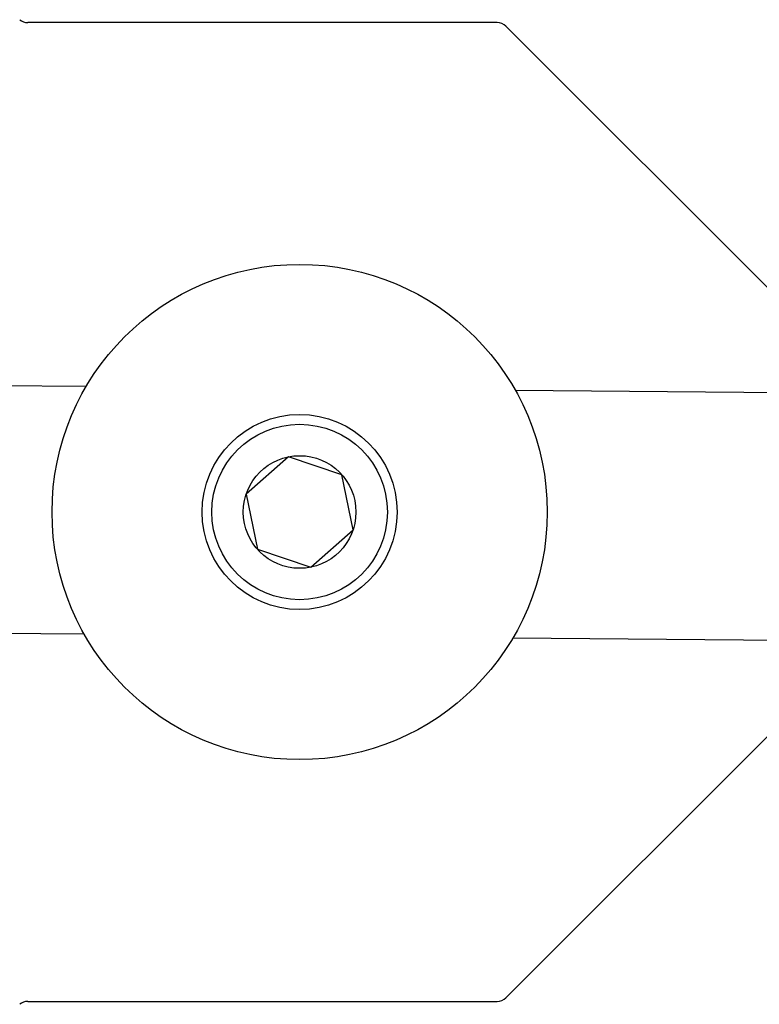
# Model space of a CAD drawing. Header units: inches. Extents: x 0 to 22, y 0 to 17.
# Tile 6 of 8: x 5.8 to 7.3, y 12.3 to 14.2. Entities that reach past the tile are written whole.
import ezdxf

# ---------------------------------------------------------------- set-up
doc = ezdxf.new("R2010")
doc.units = ezdxf.units.IN
doc.header["$LTSCALE"] = 1.21
doc.header["$MEASUREMENT"] = 0
for name, color, linetype in [('206380_1_BL3', 7, 'CONTINUOUS'), ('206692_1_BL12', 7, 'CONTINUOUS'), ('911_710_911_710_1_BL11', 7, 'CONTINUOUS'), ('9206XXM_920616M_1_BL10', 7, 'CONTINUOUS')]:
    doc.layers.add(name, color=color, linetype=linetype)

# ---------------------------------------------------------------- blocks, each defined once
blk = doc.blocks.new('206380_1_BL3', base_point=(12.265, 8.6309))
at = {"layer": '206380_1_BL3', "color": 7, "linetype": 'CONTINUOUS'}
for p, q in [((6.8085, 14.2334), (5.8605, 14.2334)), ((7.3904, 13.6619), (6.8262, 14.2261)), ((6.8262, 12.2645), (7.3904, 12.8287)), ((5.8605, 12.2572), (6.8085, 12.2572))]:
    blk.add_line(p, q, dxfattribs=at)
for centre, start, end in [((5.8605, 14.2584), 229.7827, 270), ((6.8085, 14.2084), 45, 90), ((5.8605, 12.2322), 90, 130.2173), ((6.8085, 12.2822), 270, 315)]:
    blk.add_arc(centre, 0.025, start, end, dxfattribs=at)
blk = doc.blocks.new('9206XXM_920616M_1_BL10', base_point=(12.3969, 10.6421))
at = {"layer": '9206XXM_920616M_1_BL10', "color": 7, "linetype": 'CONTINUOUS'}
for p, q in [((6.387, 13.3567), (6.3018, 13.2814)), ((6.4948, 13.3206), (6.387, 13.3567)), ((6.5174, 13.2092), (6.4948, 13.3206)), ((6.3018, 13.2814), (6.3245, 13.17)), ((6.4322, 13.1339), (6.5174, 13.2092)), ((6.3245, 13.17), (6.4322, 13.1339))]:
    blk.add_line(p, q, dxfattribs=at)
for radius in [0.1969, 0.1772, 0.1137]:
    blk.add_circle((6.4096, 13.2453), radius, dxfattribs=at)
blk = doc.blocks.new('911_710_911_710_1_BL11', base_point=(12.3969, 10.7287))
at = {"layer": '911_710_911_710_1_BL11', "color": 7, "linetype": 'CONTINUOUS'}
blk.add_circle((6.4096, 13.2453), 0.5, dxfattribs=at)
blk = doc.blocks.new('206692_1_BL12', base_point=(10.6558, 9.9949))
at = {"layer": '206692_1_BL12', "color": 7, "linetype": 'CONTINUOUS'}
for p, q in [((2.6956, 13.5277), (5.9789, 13.4991)), ((6.8445, 13.4915), (7.9974, 13.4815)), ((2.6912, 13.0277), (5.9748, 12.9991)), ((6.8403, 12.9915), (7.993, 12.9815))]:
    blk.add_line(p, q, dxfattribs=at)

msp = doc.modelspace()

# ---------------------------------------------------------------- block references
at = {"layer": '206380_1_BL3'}
msp.add_blockref('206380_1_BL3', (12.265, 8.6309), dxfattribs=at)
at = {"layer": '206692_1_BL12'}
msp.add_blockref('206692_1_BL12', (10.6558, 9.9949), dxfattribs=at)
at = {"layer": '911_710_911_710_1_BL11'}
msp.add_blockref('911_710_911_710_1_BL11', (12.3969, 10.7287), dxfattribs=at)
at = {"layer": '9206XXM_920616M_1_BL10'}
msp.add_blockref('9206XXM_920616M_1_BL10', (12.3969, 10.6421), dxfattribs=at)

doc.saveas('drawing.dxf')
